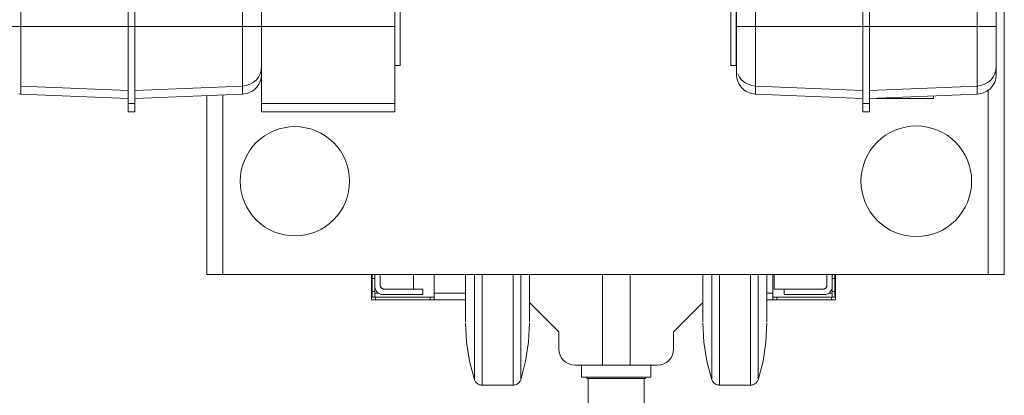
# Model space of a CAD drawing. Header units: millimetres. Extents: x 295996 to 512960, y -33037 to 76497.
# Tile 29 of 256: x 365581 to 366319, y 54649 to 54931. Entities that reach past the tile are written whole.
import ezdxf

# ---------------------------------------------------------------- set-up
doc = ezdxf.new("R2010")
doc.units = ezdxf.units.MM
doc.header["$LTSCALE"] = 0.25
doc.linetypes.add('XKITLINE00', pattern=[0])
doc.layers.get('0').update_dxf_attribs({"lineweight": 20})

msp = doc.modelspace()

# ---------------------------------------------------------------- linework, layer by layer
at = {"linetype": 'XKITLINE00', "lineweight": 0}
for p, q in [((366319.3691, 55149.76799), (366319.3691, 54739.768)), ((365581.74087, 54926.03133), (365581.74087, 55100.50473)), ((365662.36903, 54926.03133), (365662.36903, 55100.50473)), ((365667.36926, 54926.03133), (365667.36902, 55100.50473)), ((365747.99718, 54926.03133), (365747.99718, 55100.50473)), ((365762.36906, 54926.03127), (365762.36906, 55100.50471)), ((365862.36908, 55100.50473), (365862.36908, 54926.03133)), ((366118.46903, 55100.50471), (366118.46903, 54926.03127)), ((366132.8409, 55100.50471), (366132.8409, 54926.03127)), ((366213.36904, 55100.50471), (366213.36904, 54926.03127)), ((366218.36903, 55100.50471), (366218.36903, 54926.03127)), ((366298.99719, 54926.03127), (366298.99719, 55100.50471)), ((366313.36906, 55100.50471), (366313.36906, 54926.03127)), ((365866.36904, 54896.76799), (365866.36904, 54981.76799)), ((366114.36905, 54981.76799), (366114.36905, 54896.76795)), ((366118.369, 54981.76799), (366118.369, 54896.76795)), ((365581.74087, 54926.03133), (365567.369, 54926.03133)), ((365581.74087, 54926.03133), (365581.74087, 54881.23855)), ((365581.74087, 54926.03133), (365662.36903, 54926.03133)), ((365662.36903, 54926.03133), (365667.36926, 54926.03133)), ((365662.36903, 54926.03133), (365662.36903, 54868.10205)), ((365662.36903, 54926.03133), (365662.36903, 54877.9206)), ((365667.36926, 54926.03133), (365667.36902, 54868.10205)), ((365747.99718, 54926.03133), (365667.36926, 54926.03133)), ((365747.99718, 54926.03133), (365762.36905, 54926.03133)), ((365747.99718, 54926.03133), (365747.99718, 54881.23855)), ((365762.36905, 54926.03133), (365762.36905, 54895.95339)), ((365762.36906, 54926.03127), (365762.36906, 54868.10207)), ((365762.36906, 54926.03127), (365862.36909, 54926.03127)), ((365862.36909, 54926.03127), (365862.36909, 54868.10207)), ((366132.8409, 54926.03127), (366118.46903, 54926.03127)), ((366118.46903, 54926.03127), (366118.46903, 54895.9493)), ((366213.36904, 54926.03127), (366132.8409, 54926.03127)), ((366132.8409, 54926.03127), (366132.8409, 54881.23445)), ((366213.36904, 54926.03127), (366213.36904, 54868.10207)), ((366213.36904, 54926.03127), (366213.36904, 54877.92058)), ((366213.36904, 54926.03127), (366218.36903, 54926.03127)), ((366218.36903, 54868.10207), (366218.36903, 54926.03127)), ((366218.36903, 54926.03127), (366298.99719, 54926.03127)), ((366298.99719, 54881.23858), (366298.99719, 54926.03127)), ((366298.99719, 54926.03127), (366313.36906, 54926.03127)), ((366313.36906, 54895.95342), (366313.36906, 54926.03127)), ((365761.28663, 54890.46011), (365762.09595, 54893.15579)), ((365762.09595, 54893.15579), (365762.36905, 54895.95339)), ((365762.36905, 54890.13419), (365762.36905, 54895.95339)), ((365866.36903, 54896.76795), (365862.3692, 54896.76795)), ((366114.36906, 54896.76799), (366118.36901, 54896.76799)), ((366118.46903, 54895.9493), (366118.46903, 54890.12997)), ((366312.28664, 54890.46013), (366313.09595, 54893.15584)), ((366313.36906, 54895.95342), (366313.09595, 54893.15584)), ((366313.36906, 54890.13415), (366313.36906, 54895.95342)), ((365756.02628, 54883.92613), (365758.19542, 54885.75969)), ((365758.19542, 54885.75969), (365759.97044, 54887.96446)), ((365759.97044, 54887.96446), (365761.28663, 54890.46011)), ((365761.13953, 54884.1866), (365761.67323, 54885.61854)), ((365761.67323, 54885.61854), (365762.05851, 54887.09745)), ((365762.05851, 54887.09745), (365762.29121, 54888.60783)), ((365762.29121, 54888.60783), (365762.36905, 54890.13419)), ((365762.36906, 54889.72473), (365762.36906, 54861.76799)), ((366118.46903, 54890.12997), (366118.54687, 54888.6037)), ((366118.54687, 54888.6037), (366118.77969, 54887.09327)), ((366118.77969, 54887.09327), (366119.16485, 54885.61438)), ((366119.16485, 54885.61438), (366119.69855, 54884.18236)), ((366119.5487, 54890.46281), (366120.8643, 54887.96547)), ((366120.8643, 54887.96547), (366122.63921, 54885.7591)), ((366122.63921, 54885.7591), (366124.80881, 54883.92411)), ((366307.02629, 54883.92611), (366309.19543, 54885.75969)), ((366309.19543, 54885.75969), (366310.97045, 54887.96447)), ((366310.97045, 54887.96447), (366312.28664, 54890.46013)), ((366312.13954, 54884.18655), (366312.67324, 54885.61857)), ((366312.67324, 54885.61857), (366313.0584, 54887.09748)), ((366313.0584, 54887.09748), (366313.29122, 54888.60789)), ((366313.36906, 54890.13415), (366313.29122, 54888.60789)), ((365581.73885, 54881.23867), (365581.74087, 54881.23855)), ((365581.74087, 54875.14732), (365581.74087, 54881.23855)), ((365581.74087, 54881.23855), (365662.36903, 54877.9206)), ((365662.36903, 54871.76797), (365662.36903, 54877.9206)), ((365747.99718, 54881.23855), (365667.36926, 54877.9206)), ((365747.99718, 54881.23855), (365750.83257, 54881.6236)), ((365747.99718, 54875.14732), (365747.99718, 54881.23855)), ((365750.83257, 54881.6236), (365753.54172, 54882.53043)), ((365753.54172, 54882.53043), (365756.02628, 54883.92613)), ((365753.88815, 54876.6248), (365755.22889, 54877.35829)), ((365755.22889, 54877.35829), (365756.48798, 54878.22435)), ((365756.48798, 54878.22435), (365757.65254, 54879.21402)), ((365757.65254, 54879.21402), (365758.71028, 54880.31695)), ((365758.71028, 54880.31695), (365759.65037, 54881.52191)), ((365759.65037, 54881.52191), (365760.4629, 54882.81629)), ((365760.4629, 54882.81629), (365761.13953, 54884.1866)), ((366119.69855, 54884.18236), (366120.37518, 54882.81207)), ((366120.37518, 54882.81207), (366121.18783, 54881.51774)), ((366121.18783, 54881.51774), (366122.1278, 54880.31281)), ((366122.1278, 54880.31281), (366123.18554, 54879.20979)), ((366123.18554, 54879.20979), (366124.3501, 54878.22011)), ((366124.3501, 54878.22011), (366125.60931, 54877.35405)), ((366124.80881, 54883.92411), (366127.29409, 54882.52738)), ((366125.60931, 54877.35405), (366126.95005, 54876.62063)), ((366127.29409, 54882.52738), (366130.00431, 54881.61979)), ((366130.00431, 54881.61979), (366132.8409, 54881.23445)), ((366213.36904, 54877.92058), (366132.8409, 54881.23445)), ((366132.8409, 54881.23445), (366132.8409, 54875.14312)), ((366213.36904, 54877.92058), (366213.36904, 54871.768)), ((366218.36927, 54877.9206), (366298.99719, 54881.23858)), ((366298.99719, 54881.23858), (366301.83258, 54881.62362)), ((366298.99719, 54881.23858), (366298.99719, 54875.14731)), ((366301.83258, 54881.62362), (366304.54173, 54882.53048)), ((366304.54173, 54882.53048), (366307.02629, 54883.92611)), ((366304.88804, 54876.62482), (366306.2289, 54877.35826)), ((366306.2289, 54877.35826), (366307.48799, 54878.2243)), ((366307.36902, 54739.768), (366307.36902, 54878.46123)), ((366307.48799, 54878.2243), (366308.65255, 54879.21397)), ((366308.65255, 54879.21397), (366309.71029, 54880.317)), ((366309.71029, 54880.317), (366310.65038, 54881.52192)), ((366310.65038, 54881.52192), (366311.46291, 54882.81625)), ((366311.46291, 54882.81625), (366312.13954, 54884.18655)), ((365580.21929, 54875.28906), (365581.74087, 54875.14732)), ((365581.74087, 54875.14732), (365662.36903, 54871.76797)), ((365662.36903, 54861.76798), (365662.36903, 54871.68357)), ((365747.99718, 54875.14732), (365667.36926, 54871.76797)), ((365721.36905, 54739.768), (365721.36905, 54874.03141)), ((365733.36902, 54739.768), (365733.36902, 54874.53437)), ((365747.99718, 54875.14732), (365749.51889, 54875.28906)), ((365749.51889, 54875.28906), (365751.01818, 54875.58482)), ((365751.01818, 54875.58482), (365752.47969, 54876.03161)), ((365752.47969, 54876.03161), (365753.88815, 54876.6248)), ((366126.95005, 54876.62063), (366128.35839, 54876.02742)), ((366128.35839, 54876.02742), (366129.8199, 54875.58061)), ((366129.8199, 54875.58061), (366131.31931, 54875.28482)), ((366132.8409, 54875.14312), (366131.31931, 54875.28482)), ((366213.36904, 54871.768), (366132.8409, 54875.14312)), ((366213.36904, 54870.90613), (366213.36904, 54861.76799)), ((366298.99719, 54875.14731), (366218.36927, 54871.768)), ((366223.36903, 54871.768), (366223.36903, 54871.97755)), ((366223.36903, 54871.768), (366266.36901, 54871.768)), ((366266.36901, 54871.768), (366266.36901, 54873.77979)), ((366298.99719, 54875.14731), (366300.5189, 54875.28901)), ((366300.5189, 54875.28901), (366302.01819, 54875.58479)), ((366302.01819, 54875.58479), (366303.4797, 54876.03162)), ((366303.4797, 54876.03162), (366304.88804, 54876.62482)), ((365662.36903, 54861.76798), (365662.36903, 54868.10205)), ((365662.36903, 54868.10205), (365667.36902, 54868.10205)), ((365667.36902, 54861.76798), (365667.36902, 54868.10205)), ((365762.36906, 54868.10207), (365762.36906, 54861.76799)), ((365762.36906, 54868.10207), (365862.36909, 54868.10207)), ((365862.36909, 54868.10207), (365862.36909, 54861.76799)), ((366213.36904, 54861.76799), (366213.36904, 54868.10207)), ((366213.36904, 54868.10207), (366218.36903, 54868.10207)), ((366218.36903, 54861.76799), (366218.36903, 54868.10207)), ((365662.36903, 54861.76798), (365667.36902, 54861.76798)), ((365762.36906, 54861.76799), (365862.36909, 54861.76799)), ((366213.36904, 54861.76799), (366218.36903, 54861.76799)), ((365771.67907, 54847.64705), (365768.04176, 54845.92676)), ((365775.46742, 54849.00254), (365771.67907, 54847.64705)), ((365779.37033, 54849.98019), (365775.46742, 54849.00254)), ((365783.35037, 54850.57056), (365779.37033, 54849.98019)), ((365787.36904, 54850.768), (365783.35037, 54850.57056)), ((365791.3877, 54850.57056), (365787.36904, 54850.768)), ((365795.36774, 54849.98019), (365791.3877, 54850.57056)), ((365799.27078, 54849.00254), (365795.36774, 54849.98019)), ((365803.05913, 54847.64705), (365799.27078, 54849.00254)), ((365806.69632, 54845.92676), (365803.05913, 54847.64705)), ((366237.4877, 54848.10899), (366233.80604, 54846.36773)), ((366241.32219, 54849.48101), (366237.4877, 54848.10899)), ((366245.27278, 54850.47059), (366241.32219, 54849.48101)), ((366249.30134, 54851.06815), (366245.27278, 54850.47059)), ((366253.369, 54851.26799), (366249.30134, 54851.06815)), ((366257.43678, 54851.06815), (366253.369, 54851.26799)), ((366261.46534, 54850.47059), (366257.43678, 54851.06815)), ((366265.41581, 54849.48101), (366261.46534, 54850.47059)), ((366269.25042, 54848.10899), (366265.41581, 54849.48101)), ((366272.93208, 54846.36773), (366269.25042, 54848.10899)), ((365761.35888, 54841.46142), (365758.3777, 54838.75938)), ((365764.59065, 54843.85824), (365761.35888, 54841.46142)), ((365768.04176, 54845.92676), (365764.59065, 54843.85824)), ((365810.14743, 54843.85824), (365806.69632, 54845.92676)), ((365813.37919, 54841.46142), (365810.14743, 54843.85824)), ((365816.36038, 54838.75938), (365813.37919, 54841.46142)), ((366227.04175, 54841.84792), (366224.02408, 54839.11292)), ((366230.31285, 54844.27398), (366227.04175, 54841.84792)), ((366233.80604, 54846.36773), (366230.31285, 54844.27398)), ((366276.42527, 54844.27398), (366272.93208, 54846.36773)), ((366279.69637, 54841.84792), (366276.42527, 54844.27398)), ((366282.71404, 54839.11292), (366279.69637, 54841.84792)), ((365755.67558, 54835.77812), (365753.27876, 54832.54637)), ((365758.3777, 54838.75938), (365755.67558, 54835.77812)), ((365819.0625, 54835.77812), (365816.36038, 54838.75938)), ((365821.45932, 54832.54637), (365819.0625, 54835.77812)), ((366221.28907, 54836.09532), (366218.86304, 54832.82415)), ((366224.02408, 54839.11292), (366221.28907, 54836.09532)), ((366285.44894, 54836.09532), (366282.71404, 54839.11292)), ((366287.87508, 54832.82415), (366285.44894, 54836.09532)), ((365751.21024, 54829.09526), (365749.49005, 54825.45802)), ((365753.27876, 54832.54637), (365751.21024, 54829.09526)), ((365823.52784, 54829.09526), (365821.45932, 54832.54637)), ((365825.24815, 54825.45802), (365823.52784, 54829.09526)), ((366215.02807, 54825.64935), (366213.65597, 54821.8148)), ((366216.76936, 54829.33095), (366215.02807, 54825.64935)), ((366218.86304, 54832.82415), (366216.76936, 54829.33095)), ((366289.96876, 54829.33095), (366287.87508, 54832.82415)), ((366291.71005, 54825.64935), (366289.96876, 54829.33095)), ((366293.08203, 54821.8148), (366291.71005, 54825.64935)), ((365748.13452, 54821.66967), (365747.15688, 54817.76669)), ((365749.49005, 54825.45802), (365748.13452, 54821.66967)), ((365826.60356, 54821.66967), (365825.24815, 54825.45802)), ((365827.58119, 54817.76669), (365826.60356, 54821.66967)), ((366213.65597, 54821.8148), (366212.66642, 54817.86424)), ((366294.0717, 54817.86424), (366293.08203, 54821.8148)), ((365746.56644, 54813.7867), (365746.36903, 54809.76799)), ((365747.15688, 54817.76669), (365746.56644, 54813.7867)), ((365828.17164, 54813.7867), (365827.58119, 54817.76669)), ((365828.36905, 54809.76799), (365828.17164, 54813.7867)), ((366212.06894, 54813.83571), (366211.86903, 54809.76799)), ((366212.66642, 54817.86424), (366212.06894, 54813.83571)), ((366294.66918, 54813.83571), (366294.0717, 54817.86424)), ((366294.86909, 54809.76799), (366294.66918, 54813.83571)), ((365746.36903, 54809.76799), (365746.56644, 54805.7493)), ((365746.56644, 54805.7493), (365747.15688, 54801.76928)), ((365827.58119, 54801.76928), (365828.17164, 54805.7493)), ((365828.17164, 54805.7493), (365828.36905, 54809.76799)), ((366211.86903, 54809.76799), (366212.06894, 54805.70029)), ((366212.06894, 54805.70029), (366212.66642, 54801.67174)), ((366294.0717, 54801.67174), (366294.66918, 54805.70029)), ((366294.66918, 54805.70029), (366294.86909, 54809.76799)), ((365747.15688, 54801.76928), (365748.13452, 54797.86631)), ((365748.13452, 54797.86631), (365749.49005, 54794.07796)), ((365825.24815, 54794.07796), (365826.60356, 54797.86631)), ((365826.60356, 54797.86631), (365827.58119, 54801.76928)), ((366212.66642, 54801.67174), (366213.65597, 54797.72118)), ((366213.65597, 54797.72118), (366215.02807, 54793.88663)), ((366291.71005, 54793.88663), (366293.08203, 54797.72118)), ((366293.08203, 54797.72118), (366294.0717, 54801.67174)), ((365749.49005, 54794.07796), (365751.21024, 54790.44074)), ((365751.21024, 54790.44074), (365753.27876, 54786.9896)), ((365821.45932, 54786.9896), (365823.52784, 54790.44074)), ((365823.52784, 54790.44074), (365825.24815, 54794.07796)), ((366215.02807, 54793.88663), (366216.76936, 54790.20503)), ((366216.76936, 54790.20503), (366218.86304, 54786.71184)), ((366287.87508, 54786.71184), (366289.96876, 54790.20503)), ((366289.96876, 54790.20503), (366291.71005, 54793.88663)), ((365753.27876, 54786.9896), (365755.67558, 54783.75786)), ((365755.67558, 54783.75786), (365758.3777, 54780.77662)), ((365816.36038, 54780.77662), (365819.0625, 54783.75786)), ((365819.0625, 54783.75786), (365821.45932, 54786.9896)), ((366218.86304, 54786.71184), (366221.28907, 54783.44068)), ((366221.28907, 54783.44068), (366224.02408, 54780.42307)), ((366282.71404, 54780.42307), (366285.44894, 54783.44068)), ((366285.44894, 54783.44068), (366287.87508, 54786.71184)), ((365758.3777, 54780.77662), (365761.35888, 54778.07456)), ((365761.35888, 54778.07456), (365764.59065, 54775.67774)), ((365764.59065, 54775.67774), (365768.04176, 54773.60922)), ((365806.69632, 54773.60922), (365810.14743, 54775.67774)), ((365810.14743, 54775.67774), (365813.37919, 54778.07456)), ((365813.37919, 54778.07456), (365816.36038, 54780.77662)), ((366224.02408, 54780.42307), (366227.04175, 54777.68805)), ((366227.04175, 54777.68805), (366230.31285, 54775.262)), ((366230.31285, 54775.262), (366233.80604, 54773.16826)), ((366272.93208, 54773.16826), (366276.42527, 54775.262)), ((366276.42527, 54775.262), (366279.69637, 54777.68805)), ((366279.69637, 54777.68805), (366282.71404, 54780.42307)), ((365768.04176, 54773.60922), (365771.67907, 54771.88894)), ((365771.67907, 54771.88894), (365775.46742, 54770.53344)), ((365775.46742, 54770.53344), (365779.37033, 54769.55581)), ((365779.37033, 54769.55581), (365783.35037, 54768.96542)), ((365787.36904, 54768.76798), (365783.35037, 54768.96542)), ((365787.36904, 54768.76798), (365791.3877, 54768.96542)), ((365791.3877, 54768.96542), (365795.36774, 54769.55581)), ((365795.36774, 54769.55581), (365799.27078, 54770.53344)), ((365799.27078, 54770.53344), (365803.05913, 54771.88894)), ((365803.05913, 54771.88894), (365806.69632, 54773.60922)), ((366233.80604, 54773.16826), (366237.4877, 54771.427)), ((366237.4877, 54771.427), (366241.32219, 54770.05496)), ((366241.32219, 54770.05496), (366245.27278, 54769.06541)), ((366245.27278, 54769.06541), (366249.30134, 54768.46781)), ((366253.369, 54768.26799), (366249.30134, 54768.46781)), ((366253.369, 54768.26799), (366257.43678, 54768.46781)), ((366257.43678, 54768.46781), (366261.46534, 54769.06541)), ((366261.46534, 54769.06541), (366265.41581, 54770.05496)), ((366265.41581, 54770.05496), (366269.25042, 54771.427)), ((366269.25042, 54771.427), (366272.93208, 54773.16826)), ((365733.36902, 54739.768), (365721.36905, 54739.768)), ((366307.36902, 54739.768), (365733.36902, 54739.768)), ((365844.86904, 54739.56862), (365844.86904, 54722.76798)), ((365844.86904, 54720.768), (365844.86904, 54739.50916)), ((365845.36901, 54739.768), (365845.36901, 54736.65809)), ((365847.3691, 54730.76799), (365847.3691, 54739.768)), ((365851.36905, 54731.76798), (365851.36905, 54739.768)), ((365876.36903, 54728.76799), (365876.36903, 54739.71906)), ((365891.86909, 54739.768), (365891.86909, 54725.768)), ((365915.37906, 54704.34282), (365915.37906, 54739.61434)), ((365922.03893, 54660.76801), (365922.03893, 54739.76359)), ((365927.69589, 54656.76794), (365927.69589, 54739.75406)), ((365951.06234, 54656.76794), (365951.06234, 54739.75406)), ((365956.71918, 54661.54072), (365956.71918, 54739.75215)), ((365963.37904, 54704.34282), (365963.37904, 54739.61434)), ((366018.02625, 54671.76804), (366018.02625, 54739.768)), ((366038.73183, 54739.768), (366038.73183, 54671.76804)), ((366093.37904, 54704.34282), (366093.37904, 54739.61434)), ((366100.03902, 54660.76801), (366100.03902, 54739.76359)), ((366105.69586, 54656.76794), (366105.69586, 54739.75406)), ((366129.06231, 54656.76794), (366129.06231, 54739.75406)), ((366134.71915, 54661.54072), (366134.71915, 54739.75215)), ((366141.37902, 54704.34282), (366141.37902, 54739.61434)), ((366145.86904, 54725.768), (366145.86904, 54739.768)), ((366146.86909, 54728.76799), (366146.86909, 54739.71906)), ((366186.36909, 54739.768), (366186.36909, 54731.76798)), ((366190.36904, 54730.76793), (366190.36904, 54739.768)), ((366192.36901, 54736.65809), (366192.36901, 54739.768)), ((366192.86909, 54722.76798), (366192.86909, 54739.56862)), ((366307.36902, 54739.768), (366319.3691, 54739.768)), ((365845.36901, 54736.65809), (365845.36901, 54726.95514)), ((365845.36901, 54736.65809), (365847.3691, 54736.65809)), ((365845.36901, 54726.55982), (365845.36901, 54736.55188)), ((365847.3691, 54730.78421), (365847.3691, 54726.95514)), ((365847.3691, 54730.76799), (365847.39795, 54730.17987)), ((365847.39795, 54730.17987), (365847.48438, 54729.59745)), ((365847.48438, 54729.59745), (365847.62743, 54729.02629)), ((365851.36905, 54731.76798), (365851.38347, 54731.47395)), ((365851.36905, 54731.76798), (365851.38657, 54731.44412)), ((365851.38347, 54731.47395), (365851.42675, 54731.18272)), ((365851.38657, 54731.44412), (365851.43903, 54731.12404)), ((365851.42675, 54731.18272), (365851.49827, 54730.89713)), ((365851.43903, 54731.12404), (365851.52557, 54730.81151)), ((365851.49827, 54730.89713), (365851.59745, 54730.61994)), ((365851.52557, 54730.81151), (365851.6455, 54730.51011)), ((365851.59745, 54730.61994), (365851.72334, 54730.3538)), ((365851.6455, 54730.51011), (365851.79725, 54730.22345)), ((365851.72334, 54730.3538), (365851.87462, 54730.10129)), ((365851.79725, 54730.22345), (365851.97892, 54729.95484)), ((365851.87462, 54730.10129), (365852.04997, 54729.8648)), ((365852.04997, 54729.8648), (365852.24774, 54729.64668)), ((365852.1122, 54729.79146), (365852.26431, 54729.63017)), ((365852.24774, 54729.64668), (365852.46589, 54729.44897)), ((365852.26431, 54729.63017), (365852.42799, 54729.48059)), ((365852.42799, 54729.48059), (365852.60215, 54729.34347)), ((366185.13587, 54729.34347), (366185.31015, 54729.48059)), ((366185.27224, 54729.44897), (366185.4904, 54729.64668)), ((366185.31015, 54729.48059), (366185.47371, 54729.63017)), ((366185.47371, 54729.63017), (366185.62594, 54729.79146)), ((366185.4904, 54729.64668), (366185.68805, 54729.8648)), ((366185.68805, 54729.8648), (366185.86352, 54730.10129)), ((366185.75909, 54729.95484), (366185.94089, 54730.22345)), ((366185.86352, 54730.10129), (366186.0148, 54730.3538)), ((366185.94089, 54730.22345), (366186.09264, 54730.51011)), ((366186.0148, 54730.3538), (366186.14068, 54730.61994)), ((366186.09264, 54730.51011), (366186.21245, 54730.81151)), ((366186.14068, 54730.61994), (366186.23986, 54730.89713)), ((366186.21245, 54730.81151), (366186.29911, 54731.12404)), ((366186.23986, 54730.89713), (366186.31139, 54731.18272)), ((366186.29911, 54731.12404), (366186.35156, 54731.44412)), ((366186.31139, 54731.18272), (366186.35466, 54731.47395)), ((366186.36909, 54731.76798), (366186.35156, 54731.44412)), ((366186.36909, 54731.76798), (366186.35466, 54731.47395)), ((366190.11071, 54729.02629), (366190.25376, 54729.59745)), ((366190.25376, 54729.59745), (366190.34019, 54730.17987)), ((366190.36904, 54730.76793), (366190.34019, 54730.17987)), ((366192.36901, 54736.65809), (366190.36904, 54736.65809)), ((366190.36904, 54726.95514), (366190.36904, 54730.78421)), ((366190.36904, 54730.76793), (366190.36904, 54726.92588)), ((366192.36901, 54726.95514), (366192.36901, 54736.65809)), ((365844.86904, 54720.768), (365844.86904, 54722.76798)), ((365844.86904, 54722.76798), (365847.86906, 54722.76798)), ((365847.3691, 54726.95514), (365845.36901, 54726.95514)), ((365845.36901, 54726.95514), (365845.36901, 54722.7681)), ((365850.04438, 54725.82095), (365847.36908, 54725.82095)), ((365847.3691, 54726.95514), (365847.3691, 54722.7681)), ((365847.62743, 54729.02629), (365847.82579, 54728.4719)), ((365847.82579, 54728.4719), (365848.07756, 54727.9396)), ((365847.86906, 54720.768), (365847.86906, 54722.76798)), ((365847.86906, 54722.76798), (365888.86907, 54722.76798)), ((365848.07756, 54727.9396), (365848.38023, 54727.43457)), ((365848.38023, 54727.43457), (365848.73095, 54726.96164)), ((365848.73095, 54726.96164), (365849.12637, 54726.52536)), ((365849.12637, 54726.52536), (365849.56267, 54726.12992)), ((365849.56267, 54726.12992), (365850.03569, 54725.77917)), ((365850.03569, 54725.77917), (365850.54066, 54725.47647)), ((365850.54066, 54725.47647), (365851.07293, 54725.2247)), ((365851.07293, 54725.2247), (365851.62738, 54725.02634)), ((365851.62738, 54725.02634), (365852.19851, 54724.88329)), ((365852.19851, 54724.88329), (365852.78096, 54724.79689)), ((365852.46589, 54729.44897), (365852.70229, 54729.27359)), ((365852.70229, 54729.27359), (365852.95489, 54729.12222)), ((365853.36902, 54724.76798), (365852.78096, 54724.79689)), ((365852.82126, 54729.19813), (365852.87621, 54729.16576)), ((365852.87621, 54729.16576), (365852.932, 54729.13459)), ((365852.932, 54729.13459), (365852.98839, 54729.10461)), ((365852.95489, 54729.12222), (365853.22097, 54728.99636)), ((365853.22097, 54728.99636), (365853.49825, 54728.89718)), ((365883.36911, 54724.76798), (365853.36902, 54724.76798)), ((365853.49825, 54728.89718), (365853.78375, 54728.82563)), ((365853.56214, 54728.87856), (365853.5774, 54728.87432)), ((365853.5774, 54728.87432), (365853.59266, 54728.87021)), ((365853.59266, 54728.87021), (365853.60792, 54728.86613)), ((365853.78375, 54728.82563), (365854.07498, 54728.78244)), ((365854.07498, 54728.78244), (365854.36907, 54728.76799)), ((365883.36911, 54728.76799), (365854.36907, 54728.76799)), ((365883.36911, 54724.76798), (365883.36911, 54728.76799)), ((365888.86907, 54720.768), (365888.86907, 54722.76798)), ((365891.46736, 54722.76798), (365888.86907, 54722.76798)), ((365891.86909, 54723.16992), (365891.46736, 54722.76798)), ((365891.86909, 54720.99829), (365891.86909, 54725.768)), ((365891.86909, 54725.768), (365915.37895, 54725.768)), ((365891.86909, 54725.768), (365891.86909, 54723.16992)), ((366145.86904, 54725.768), (366141.37903, 54725.768)), ((366145.86904, 54720.99829), (366145.86904, 54725.768)), ((366145.86916, 54723.16867), (366146.27102, 54722.76798)), ((366146.27102, 54722.76798), (366148.86906, 54722.76798)), ((366154.36902, 54728.76799), (366146.86909, 54728.76799)), ((366148.86906, 54720.768), (366148.86906, 54722.76798)), ((366189.86907, 54722.76798), (366148.86906, 54722.76798)), ((366154.36902, 54728.76799), (366154.36902, 54724.76798)), ((366154.36902, 54728.76799), (366183.36907, 54728.76799)), ((366154.36902, 54724.76798), (366184.36911, 54724.76798)), ((366183.36907, 54728.76799), (366183.66316, 54728.78244)), ((366183.66316, 54728.78244), (366183.95438, 54728.82563)), ((366183.95438, 54728.82563), (366184.23989, 54728.89718)), ((366184.1301, 54728.86613), (366184.14548, 54728.87021)), ((366184.14548, 54728.87021), (366184.16074, 54728.87432)), ((366184.16074, 54728.87432), (366184.17599, 54728.87856)), ((366184.16074, 54728.87432), (366184.17599, 54728.87856)), ((366184.23989, 54728.89718), (366184.51705, 54728.99636)), ((366184.36911, 54724.76798), (366184.95717, 54724.79689)), ((366184.51705, 54728.99636), (366184.78325, 54729.12222)), ((366184.74975, 54729.10461), (366184.80613, 54729.13459)), ((366184.78325, 54729.12222), (366185.03573, 54729.27359)), ((366184.80613, 54729.13459), (366184.86181, 54729.16576)), ((366184.86181, 54729.16576), (366184.91688, 54729.19813)), ((366184.95717, 54724.79689), (366185.53963, 54724.88329)), ((366185.03573, 54729.27359), (366185.27224, 54729.44897)), ((366185.53963, 54724.88329), (366186.11076, 54725.02634)), ((366186.11076, 54725.02634), (366186.6652, 54725.2247)), ((366186.6652, 54725.2247), (366187.19747, 54725.47647)), ((366187.19747, 54725.47647), (366187.70244, 54725.77917)), ((366190.36902, 54725.82095), (366187.69372, 54725.82095)), ((366187.70244, 54725.77917), (366188.17547, 54726.12992)), ((366188.17547, 54726.12992), (366188.61165, 54726.52536)), ((366188.61165, 54726.52536), (366189.00707, 54726.96164)), ((366189.00707, 54726.96164), (366189.3579, 54727.43457)), ((366189.3579, 54727.43457), (366189.66058, 54727.9396)), ((366189.66058, 54727.9396), (366189.91235, 54728.4719)), ((366189.86907, 54720.768), (366189.86907, 54722.76798)), ((366189.86907, 54722.76798), (366192.86909, 54722.76798)), ((366189.91235, 54728.4719), (366190.11071, 54729.02629)), ((366192.36901, 54726.95514), (366190.36904, 54726.95514)), ((366190.36904, 54726.95514), (366190.36904, 54722.7681)), ((366192.36901, 54722.7681), (366192.36901, 54726.95514)), ((366192.86909, 54720.768), (366192.86909, 54722.76798)), ((365844.86904, 54720.768), (365847.86906, 54720.768)), ((365888.86907, 54720.768), (365847.86906, 54720.768)), ((365888.86907, 54720.768), (365891.46712, 54720.7683)), ((365891.46712, 54720.7683), (365891.86909, 54720.99829)), ((365891.46712, 54720.7683), (365915.37895, 54720.768)), ((365985.379, 54696.76802), (365963.37904, 54718.76798)), ((366071.37908, 54696.76802), (366093.37904, 54718.76786)), ((366146.27102, 54720.768), (366141.37903, 54720.768)), ((366145.86904, 54720.99829), (366146.27102, 54720.768)), ((366148.86906, 54720.768), (366146.27102, 54720.768)), ((366189.86907, 54720.768), (366148.86906, 54720.768)), ((366189.86907, 54720.768), (366192.86909, 54720.768)), ((365915.37905, 54703.59021), (365916.12423, 54689.11259)), ((365962.63386, 54689.11259), (365963.37903, 54703.59021)), ((366093.37903, 54703.59021), (366094.12432, 54689.11259)), ((366140.63383, 54689.11259), (366141.37901, 54703.59021)), ((365985.379, 54696.76802), (365985.379, 54683.76801)), ((366071.37908, 54683.76801), (366071.37908, 54696.76802)), ((365916.12423, 54689.11259), (365918.35213, 54674.78805)), ((365960.40595, 54674.78805), (365962.63386, 54689.11259)), ((366094.12432, 54689.11259), (366096.35211, 54674.78805)), ((366138.40605, 54674.78805), (366140.63383, 54689.11259)), ((365985.379, 54683.76801), (365985.60967, 54681.42686)), ((365985.60967, 54681.42686), (365986.2925, 54679.17583)), ((365986.2925, 54679.17583), (365987.40138, 54677.10111)), ((366069.3567, 54677.10111), (366070.46558, 54679.17583)), ((366070.46558, 54679.17583), (366071.14853, 54681.42686)), ((366071.14853, 54681.42686), (366071.37908, 54683.76801)), ((365922.03892, 54660.76796), (365918.35213, 54674.78805)), ((365956.71917, 54660.76796), (365960.40595, 54674.78805)), ((365987.40138, 54677.10111), (365988.89376, 54675.28269)), ((365988.89376, 54675.28269), (365990.71218, 54673.79031)), ((365990.71218, 54673.79031), (365992.7869, 54672.68143)), ((365992.7869, 54672.68143), (365995.03793, 54671.99859)), ((365997.37908, 54671.76804), (365995.03793, 54671.99859)), ((366018.02625, 54671.76804), (365997.37908, 54671.76804)), ((366002.37907, 54662.76794), (366002.37907, 54671.768)), ((366038.73183, 54671.76804), (366018.02625, 54671.76804)), ((366038.73183, 54671.76804), (366059.379, 54671.76804)), ((366054.37911, 54671.768), (366054.37911, 54662.76794)), ((366059.379, 54671.76804), (366061.72015, 54671.99859)), ((366061.72015, 54671.99859), (366063.9713, 54672.68143)), ((366063.9713, 54672.68143), (366066.0459, 54673.79031)), ((366066.0459, 54673.79031), (366067.86432, 54675.28269)), ((366067.86432, 54675.28269), (366069.3567, 54677.10111)), ((366100.03901, 54660.76796), (366096.35211, 54674.78805)), ((366134.71914, 54660.76796), (366138.40605, 54674.78805)), ((365922.03892, 54660.76796), (365922.27352, 54660.19922)), ((365922.27352, 54660.19922), (365922.56511, 54659.65753)), ((365922.56511, 54659.65753), (365922.91058, 54659.14851)), ((365922.91058, 54659.14851), (365923.30635, 54658.67751)), ((365923.30635, 54658.67751), (365923.74826, 54658.24955)), ((365923.74826, 54658.24955), (365924.23177, 54657.86903)), ((365924.23177, 54657.86903), (365924.75165, 54657.54001)), ((365924.75165, 54657.54001), (365925.30239, 54657.26607)), ((365925.30239, 54657.26607), (365925.87841, 54657.04983)), ((365925.87841, 54657.04983), (365926.47351, 54656.89378)), ((365926.47351, 54656.89378), (365927.08147, 54656.79949)), ((365927.69588, 54656.76802), (365927.08147, 54656.79949)), ((365951.06233, 54656.76802), (365927.69588, 54656.76802)), ((365951.06233, 54656.76802), (365951.67673, 54656.79949)), ((365951.67673, 54656.79949), (365952.28458, 54656.89378)), ((365952.28458, 54656.89378), (365952.87967, 54657.04983)), ((365952.87967, 54657.04983), (365953.45569, 54657.26607)), ((365953.45569, 54657.26607), (365954.00656, 54657.54001)), ((365954.00656, 54657.54001), (365954.52643, 54657.86903)), ((365954.52643, 54657.86903), (365955.00983, 54658.24955)), ((365955.00983, 54658.24955), (365955.45173, 54658.67751)), ((365955.45173, 54658.67751), (365955.84763, 54659.14851)), ((365955.84763, 54659.14851), (365956.1931, 54659.65753)), ((365956.1931, 54659.65753), (365956.48456, 54660.19922)), ((365956.48456, 54660.19922), (365956.71917, 54660.76796)), ((366002.49137, 54662.76798), (366002.37908, 54662.76798)), ((366002.37908, 54662.76798), (366054.26683, 54662.76798)), ((366006.37902, 54661.76801), (366006.37902, 54662.76806)), ((366007.37907, 54661.76793), (366006.49096, 54661.76793)), ((366007.37907, 54661.76793), (366007.37907, 54641.41092)), ((366007.37907, 54661.76793), (366028.3791, 54661.76793)), ((366049.37901, 54661.76793), (366028.3791, 54661.76793)), ((366050.26724, 54661.76793), (366049.37901, 54661.76793)), ((366049.37901, 54661.76793), (366049.37901, 54616.4684)), ((366050.37905, 54662.76806), (366050.37905, 54661.76801)), ((366100.03901, 54660.76796), (366100.2735, 54660.19922)), ((366100.2735, 54660.19922), (366100.56508, 54659.65753)), ((366100.56508, 54659.65753), (366100.91055, 54659.14851)), ((366100.91055, 54659.14851), (366101.30633, 54658.67751)), ((366101.30633, 54658.67751), (366101.74824, 54658.24955)), ((366101.74824, 54658.24955), (366102.23175, 54657.86903)), ((366102.23175, 54657.86903), (366102.75162, 54657.54001)), ((366102.75162, 54657.54001), (366103.30237, 54657.26607)), ((366103.30237, 54657.26607), (366103.87839, 54657.04983)), ((366103.87839, 54657.04983), (366104.47348, 54656.89378)), ((366104.47348, 54656.89378), (366105.08145, 54656.79949)), ((366105.69585, 54656.76802), (366105.08145, 54656.79949)), ((366129.0623, 54656.76802), (366105.69585, 54656.76802)), ((366129.0623, 54656.76802), (366129.67671, 54656.79949)), ((366129.67671, 54656.79949), (366130.28467, 54656.89378)), ((366130.28467, 54656.89378), (366130.87977, 54657.04983)), ((366130.87977, 54657.04983), (366131.45567, 54657.26607)), ((366131.45567, 54657.26607), (366132.00653, 54657.54001)), ((366132.00653, 54657.54001), (366132.5264, 54657.86903)), ((366132.5264, 54657.86903), (366133.0098, 54658.24955)), ((366133.0098, 54658.24955), (366133.45183, 54658.67751)), ((366133.45183, 54658.67751), (366133.8476, 54659.14851)), ((366133.8476, 54659.14851), (366134.19307, 54659.65753)), ((366134.19307, 54659.65753), (366134.48466, 54660.19922)), ((366134.48466, 54660.19922), (366134.71914, 54660.76796))]:
    msp.add_line(p, q, dxfattribs=at)

doc.saveas('drawing.dxf')
